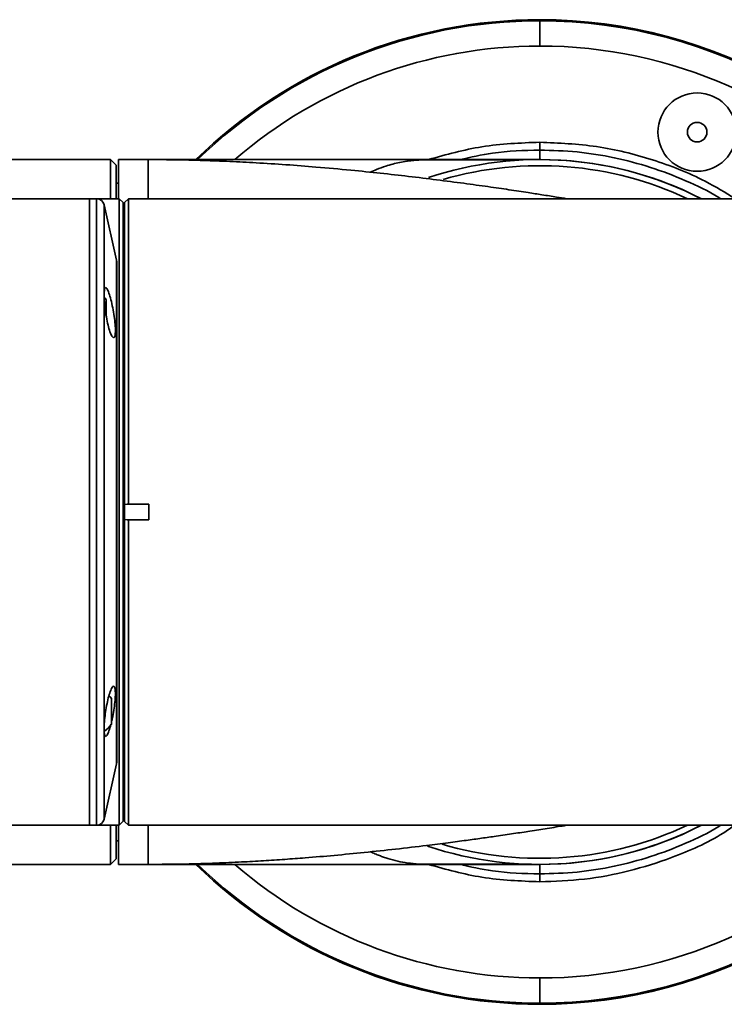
# Model space of a CAD drawing. Header units: millimetres. Extents: x -55 to 650, y 0 to 297.
# Tile 23 of 40: x 201.5 to 210.49, y 90.38 to 102.95. Entities that reach past the tile are written whole.
import ezdxf

# ---------------------------------------------------------------- set-up
doc = ezdxf.new("R2010")
doc.units = ezdxf.units.MM

msp = doc.modelspace()

# ---------------------------------------------------------------- linework, layer by layer
at = {"color": 7, "linetype": 'Continuous', "lineweight": 35}
for p, q in [((208.1384, 102.9407), (208.1384, 102.9549)), ((208.1384, 102.6189), (208.1384, 102.9407)), ((208.1384, 101.1694), (208.1384, 101.2904)), ((202.6584, 101.1689), (196.7384, 101.1689)), ((202.7284, 101.0989), (202.6584, 101.1689)), ((202.6584, 100.6689), (202.6584, 101.1689)), ((202.7284, 100.6689), (202.7284, 101.0989)), ((202.7584, 101.1689), (202.7584, 100.6689)), ((203.1382, 101.1689), (202.7584, 101.1689)), ((208.1384, 101.1689), (203.1382, 101.1689)), ((208.0691, 101.1689), (208.1384, 101.1694)), ((202.7584, 100.8689), (202.7284, 100.8689)), ((202.3882, 100.6689), (197.9382, 100.6689)), ((202.4782, 100.6689), (202.3882, 100.6689)), ((202.3882, 92.6689), (202.3882, 100.6689)), ((202.3882, 93.8404), (202.3882, 100.6689)), ((202.768, 100.6689), (202.4782, 100.6689)), ((202.7345, 99.8853), (202.5758, 100.5908)), ((202.818, 100.6189), (202.768, 100.6689)), ((202.768, 92.6701), (202.768, 100.6689)), ((202.8182, 100.6189), (202.818, 100.6189)), ((202.818, 100.6189), (202.818, 92.72)), ((202.8182, 92.72), (202.8182, 100.6189)), ((202.8385, 100.6189), (202.8382, 100.6189)), ((202.8382, 100.6189), (202.8382, 96.7639)), ((202.8885, 100.6689), (202.8385, 100.6189)), ((202.8385, 96.7639), (202.8385, 100.6189)), ((208.1382, 100.6689), (202.8885, 100.6689)), ((202.8885, 100.6689), (202.8885, 96.7689)), ((212.5882, 100.6689), (208.1382, 100.6689)), ((202.8382, 100.4189), (202.8182, 100.4189)), ((202.737, 93.4744), (202.737, 99.8633)), ((202.6032, 99.3795), (202.6032, 99.1725)), ((202.8382, 96.7639), (202.8385, 96.7639)), ((202.8382, 96.5738), (202.8382, 96.7639)), ((202.8385, 96.7639), (202.8697, 96.7689)), ((202.8697, 96.7689), (202.8885, 96.7689)), ((202.8885, 96.7689), (203.1482, 96.7689)), ((203.1482, 96.7689), (203.1482, 96.5689)), ((202.8385, 96.5738), (202.8382, 96.5738)), ((202.8382, 96.5738), (202.8382, 92.7189)), ((202.8385, 92.7189), (202.8385, 96.5738)), ((202.8697, 96.5689), (202.8385, 96.5738)), ((202.8885, 96.5689), (202.8697, 96.5689)), ((202.8885, 96.5689), (202.8885, 92.6689)), ((203.1482, 96.5689), (202.8885, 96.5689)), ((202.6686, 94.2883), (202.6686, 93.9583)), ((202.3882, 92.6689), (202.3882, 93.8404)), ((202.5758, 92.7469), (202.7345, 93.4525)), ((202.8182, 92.9189), (202.8382, 92.9189)), ((197.9382, 92.6689), (202.3882, 92.6689)), ((202.3882, 92.6689), (202.4782, 92.6689)), ((202.4782, 92.6689), (202.5082, 92.6689)), ((202.5082, 92.6701), (202.768, 92.6701)), ((202.5082, 92.6689), (202.5082, 92.6701)), ((202.6584, 92.1689), (202.6584, 92.6701)), ((202.7284, 92.2389), (202.7284, 92.6701)), ((202.7584, 92.6762), (202.7584, 92.1689)), ((202.818, 92.72), (202.7867, 92.6889)), ((202.8182, 92.72), (202.818, 92.72)), ((202.8382, 92.7189), (202.8385, 92.7189)), ((202.8385, 92.7189), (202.8885, 92.6689)), ((202.8885, 92.6689), (208.1382, 92.6689)), ((208.1382, 92.6689), (212.5882, 92.6689)), ((202.7284, 92.4689), (202.7584, 92.4689)), ((196.7384, 92.1689), (202.6584, 92.1689)), ((202.6584, 92.1689), (202.7284, 92.2389)), ((203.1382, 92.1689), (202.7584, 92.1689)), ((203.1391, 92.1689), (208.1384, 92.1689)), ((208.057, 92.1696), (208.0555, 92.1696)), ((208.1384, 92.1683), (208.0691, 92.1689)), ((208.1384, 92.1683), (208.1384, 92.0474)), ((208.1384, 90.7189), (208.1384, 90.397)), ((208.1384, 90.397), (208.1384, 90.3828))]:
    msp.add_line(p, q, dxfattribs=at)
at = {"color": 8, "linetype": 'Continuous', "lineweight": 35}
for p, q in [((208.1384, 101.1689), (208.1384, 101.1694)), ((202.4782, 92.6689), (202.4782, 100.6689)), ((202.5758, 100.5908), (202.5758, 93.8956)), ((202.7345, 94.3945), (202.7345, 99.8853)), ((202.7345, 93.4525), (202.7345, 94.3945)), ((202.5758, 93.8956), (202.5758, 92.7469)), ((208.1384, 92.1689), (208.1384, 92.1683))]:
    msp.add_line(p, q, dxfattribs=at)
at = {"color": 7, "linetype": 'Continuous', "lineweight": 35, "flags": 128}
for points in [[(202.6032, 99.3795), (202.5878, 99.4004), (202.5819, 99.4075)], [(202.6686, 94.2883), (202.6532, 94.3092), (202.6408, 94.3236)], [(202.7867, 92.6889), (202.7813, 92.6835), (202.768, 92.6701)]]:
    msp.add_lwpolyline(points, dxfattribs=at)
at = {"color": 7, "linetype": 'Continuous', "lineweight": 35}
for centre, radius, start, end in [((208.1384, 96.6689), 6.2861, 90, 134.28549), ((208.1384, 96.6689), 6.2719, 90, 134.15247), ((208.1384, 96.6689), 6.2861, 30.43266, 90), ((208.1384, 96.6689), 6.2719, 30.43987, 90), ((208.1384, 96.6689), 5.95, 90, 130.86069), ((208.1384, 96.6689), 5.95, 42.24242, 90), ((210.1475, 101.5192), 0.5, 90, 270), ((210.1475, 101.5192), 0.5, 270, 90), ((210.1475, 101.5192), 0.125, 90, 270), ((210.1475, 101.5192), 0.125, 270, 90), ((208.1384, 96.6689), 4.5, 62.73396, 108.43067), ((208.1384, 96.6689), 4.5005, 62.72079, 90), ((202.4782, 100.5689), 0.1, 12.68038, 90), ((202.637, 99.8633), 0.1, 0, 12.68038), ((202.4225, 94.1233), 0.2963, 302.13027, 326.16368), ((202.637, 93.4744), 0.1, 347.31962, 0), ((208.1384, 96.6689), 6.2719, 270, 329.56012), ((208.1384, 96.6689), 6.2861, 270, 329.56734), ((202.4782, 92.7689), 0.1, 270, 347.31962), ((208.1384, 96.6689), 4.5, 251.43884, 297.26604), ((208.1384, 96.6689), 4.5005, 270, 297.27921), ((208.1384, 96.6689), 5.95, 270, 317.75758), ((208.1384, 96.6689), 6.2861, 225.71451, 270), ((208.1384, 96.6689), 6.2719, 225.84753, 270), ((208.1384, 96.6689), 5.95, 229.13931, 270)]:
    msp.add_arc(centre, radius, start, end, dxfattribs=at)
at = {"color": 8, "linetype": 'Continuous', "lineweight": 35}
for start, end in [(64.76651, 106.21477), (253.63088, 295.23349)]:
    msp.add_arc((208.1384, 96.6689), 4.422, start, end, dxfattribs=at)
for points, knots in [([(206.7198, 101.1689), (206.9453, 101.232), (207.4093, 101.362), (207.8909, 101.3807), (208.1384, 101.3904)], [0, 0, 0, 0, 0.4860912, 1, 1, 1, 1]), ([(208.1384, 101.3904), (208.3815, 101.3795), (208.8687, 101.3577), (209.5802, 101.1811), (210.1747, 100.9495), (210.5089, 100.7459), (210.6355, 100.6689)], [0, 0, 0, 0, 0.2767298, 0.554521, 0.8313147, 1, 1, 1, 1]), ([(208.1384, 101.2904), (207.9363, 101.2849), (207.5926, 101.2755), (207.2577, 101.1995), (207.1197, 101.1682)], [0, 0, 0, 0, 0.5879972, 1, 1, 1, 1]), ([(210.4504, 100.6689), (210.4423, 100.6741), (210.3001, 100.7657), (210.0001, 100.9041), (209.5543, 101.0779), (209.0904, 101.1989), (208.617, 101.2761), (208.2979, 101.2856), (208.1384, 101.2904)], [0, 0, 0, 0, 0.0119757, 0.2095806, 0.4071854, 0.6047903, 0.8023952, 1, 1, 1, 1]), ([(203.1382, 101.1689), (203.1382, 101.1618), (203.1382, 101.1476), (203.1382, 101.0294), (203.1382, 100.8738), (203.1382, 100.7271), (203.1382, 100.6689)], [0, 0, 0, 0, 0.2732631, 0.5465272, 0.819794, 1, 1, 1, 1]), ([(208.032, 101.1677), (208.0415, 101.1678), (208.0605, 101.1682), (208.0651, 101.1684), (208.042, 101.1678), (208.0408, 101.1678)], [0, 0, 0, 0, 0.4882209, 0.9752844, 1, 1, 1, 1]), ([(203.1382, 92.6689), (203.1382, 92.6106), (203.1382, 92.4639), (203.1382, 92.3084), (203.1382, 92.1901), (203.1382, 92.176), (203.1382, 92.1689)], [0, 0, 0, 0, 0.180206, 0.4534728, 0.7267369, 1, 1, 1, 1]), ([(208.1384, 92.0474), (208.2979, 92.0521), (208.617, 92.0616), (209.0904, 92.1388), (209.5543, 92.2598), (210.0001, 92.4337), (210.3001, 92.572), (210.4423, 92.6636), (210.4504, 92.6689)], [0, 0, 0, 0, 0.1976048, 0.3952097, 0.5928145, 0.7904193, 0.9880241, 1, 1, 1, 1]), ([(210.6274, 92.6689), (210.5789, 92.635), (210.3313, 92.4619), (209.8734, 92.2658), (209.2779, 92.0753), (208.7119, 91.9679), (208.3292, 91.9542), (208.1384, 91.9474)], [0, 0, 0, 0, 0.06751059, 0.34495577, 0.56304306, 0.782097, 1, 1, 1, 1]), ([(208.1384, 91.9474), (207.8909, 91.957), (207.4093, 91.9757), (206.9453, 92.1057), (206.7198, 92.1689)], [0, 0, 0, 0, 0.5139192, 1, 1, 1, 1]), ([(207.1114, 92.1712), (207.2521, 92.1392), (207.5898, 92.0624), (207.9363, 92.0529), (208.1384, 92.0474)], [0, 0, 0, 0, 0.4168198, 1, 1, 1, 1]), ([(207.9634, 92.1723), (207.9821, 92.1716), (208.0196, 92.1703), (208.0577, 92.1696), (208.0637, 92.1695), (208.05, 92.1697), (208.0457, 92.1698)], [0, 0, 0, 0, 0.20400293, 0.40936717, 0.81862585, 1, 1, 1, 1])]:
    msp.add_open_spline(points, degree=3, knots=knots, dxfattribs=at)
at = {"color": 7, "linetype": 'Continuous', "lineweight": 35}
for points, knots in [([(208.1384, 101.3904), (208.1384, 101.3766), (208.1384, 101.3623), (208.1384, 101.335), (208.1384, 101.3224), (208.1384, 101.304), (208.1384, 101.2979), (208.1384, 101.2912), (208.1384, 101.2906), (208.1384, 101.2904)], [0, 0, 0, 0, 0.25, 0.25, 0.5, 0.5, 0.75, 0.75, 1, 1, 1, 1]), ([(208.4807, 100.6689), (208.4388, 100.6758), (208.3474, 100.6911), (208.1799, 100.7179), (207.9798, 100.7491), (207.7518, 100.7836), (207.4781, 100.8233), (207.1703, 100.8658), (206.8303, 100.9102), (206.4725, 100.9539), (206.1059, 100.9951), (205.7116, 101.0356), (205.3088, 101.0721), (204.9023, 101.1036), (204.5338, 101.1274), (204.2356, 101.1427), (203.9971, 101.1526), (203.7746, 101.1601), (203.4849, 101.1671), (203.2632, 101.1683), (203.1382, 101.1689)], [0, 0, 0, 0, 0.053042, 0.1157416, 0.1688083, 0.2336423, 0.2971596, 0.3630936, 0.4309468, 0.4959392, 0.5569847, 0.61773, 0.6872528, 0.7451786, 0.8015087, 0.8501348, 0.875257, 0.9048286, 0.9463246, 1, 1, 1, 1]), ([(205.9753, 101.0079), (206.0022, 101.0196), (206.0681, 101.0484), (206.1633, 101.0828), (206.2612, 101.1123), (206.3496, 101.1339), (206.4294, 101.1479), (206.4973, 101.1564), (206.5505, 101.161), (206.6157, 101.1649), (206.6882, 101.1668), (206.7677, 101.1678), (206.88, 101.1684), (207.0792, 101.1685), (207.2514, 101.168), (207.3508, 101.1677)], [0, 0, 0, 0, 0.0806584, 0.1977376, 0.2870985, 0.3764205, 0.4657251, 0.5179652, 0.5626071, 0.5998598, 0.6679244, 0.7008213, 0.733803, 0.8463558, 1, 1, 1, 1]), ([(208.0408, 101.1679), (208.0113, 101.1678), (207.9367, 101.1677), (207.7516, 101.1674), (207.5428, 101.1672), (207.3523, 101.167), (207.1333, 101.1668), (206.9077, 101.1667), (206.7516, 101.1667), (206.6817, 101.1667)], [0, 0, 0, 0, 0.1460815, 0.3687818, 0.4887548, 0.6147089, 0.7470969, 0.8867087, 1, 1, 1, 1]), ([(208.0392, 101.1679), (208.0103, 101.1678), (207.9365, 101.1677), (207.7527, 101.1674), (207.544, 101.1672), (207.3536, 101.167), (207.1346, 101.1668), (206.9138, 101.1667), (206.7628, 101.1667), (206.6979, 101.1667)], [0, 0, 0, 0, 0.1444017, 0.3697161, 0.4910944, 0.6185214, 0.7524555, 0.8936933, 1, 1, 1, 1]), ([(208.039, 101.1678), (208.0449, 101.1679), (208.0531, 101.1681), (208.0534, 101.1681), (208.0535, 101.1681)], [0, 0, 0, 0, 0.7144412, 1, 1, 1, 1]), ([(202.6962, 98.8945), (202.6893, 98.899), (202.6756, 98.908), (202.6506, 98.9669), (202.626, 99.0521), (202.604, 99.1577), (202.5873, 99.2694), (202.5775, 99.3735), (202.5751, 99.4582), (202.5801, 99.5154), (202.5919, 99.5397), (202.6096, 99.5287), (202.6319, 99.4828), (202.6566, 99.4057), (202.681, 99.3053), (202.7018, 99.1939), (202.716, 99.0858), (202.7216, 98.9939), (202.7183, 98.9283), (202.7086, 98.8972), (202.6996, 98.8953), (202.6962, 98.8945)], [0, 0, 0, 0, 0.0549329, 0.1098295, 0.1653896, 0.2209572, 0.2757332, 0.3293348, 0.3818817, 0.4338715, 0.4859641, 0.5387595, 0.5926443, 0.6476242, 0.7032575, 0.7587172, 0.8131101, 0.8660004, 0.9177553, 0.9693354, 1, 1, 1, 1]), ([(202.5971, 93.8034), (202.5922, 93.8059), (202.5823, 93.8108), (202.5757, 93.8624), (202.5762, 93.9401), (202.5839, 94.0378), (202.5982, 94.1446), (202.6178, 94.2499), (202.6413, 94.3424), (202.6663, 94.4109), (202.6897, 94.4462), (202.7083, 94.4434), (202.7193, 94.4035), (202.7214, 94.3329), (202.7148, 94.2406), (202.7005, 94.1369), (202.6841, 94.047), (202.6725, 94.001), (202.6686, 93.9858)], [0, 0, 0, 0, 0.0640842, 0.1282024, 0.1915699, 0.2545703, 0.317995, 0.382499, 0.4483823, 0.5154589, 0.5829773, 0.6498402, 0.7151108, 0.7786036, 0.8411225, 0.9039465, 0.9681468, 1, 1, 1, 1]), ([(202.6611, 93.9546), (202.6595, 93.9483), (202.6501, 93.9086), (202.6315, 93.8554), (202.6112, 93.8113), (202.6011, 93.8056), (202.5971, 93.8034)], [0, 0, 0, 0, 0.066984, 0.4180591, 0.7704995, 1, 1, 1, 1]), ([(203.1382, 92.1689), (203.2963, 92.1699), (203.5872, 92.1717), (203.9848, 92.1841), (204.3185, 92.1989), (204.6107, 92.2152), (204.8816, 92.2331), (205.1831, 92.2556), (205.5239, 92.2847), (205.9115, 92.3221), (206.3082, 92.3648), (206.6644, 92.4069), (206.962, 92.4446), (207.1945, 92.4754), (207.3983, 92.5034), (207.6016, 92.5323), (207.8101, 92.5629), (208.0299, 92.5963), (208.2477, 92.6306), (208.4011, 92.6555), (208.4701, 92.6671), (208.4809, 92.6689)], [0, 0, 0, 0, 0.0677257, 0.1246107, 0.1710583, 0.2123334, 0.2523033, 0.2910173, 0.3478326, 0.4087259, 0.4749453, 0.5446515, 0.596057, 0.6425915, 0.6840093, 0.7261558, 0.7812246, 0.8380059, 0.90563, 0.985296, 1, 1, 1, 1]), ([(207.3508, 92.1701), (207.2502, 92.1698), (207.1222, 92.1693), (206.9679, 92.1693), (206.8936, 92.1694), (206.805, 92.1697), (206.7228, 92.1703), (206.65, 92.1719), (206.5566, 92.1754), (206.451, 92.1854), (206.3233, 92.2088), (206.2224, 92.2363), (206.1446, 92.2621), (206.0902, 92.282), (206.0337, 92.3041), (205.9948, 92.3212), (205.9752, 92.3297)], [0, 0, 0, 0, 0.1551072, 0.1973121, 0.2350675, 0.2686798, 0.3341613, 0.3677188, 0.4026262, 0.5252967, 0.6471783, 0.7769637, 0.8305786, 0.8836221, 0.9414093, 1, 1, 1, 1]), ([(206.6816, 92.1712), (206.7031, 92.1712), (206.8051, 92.1712), (206.9665, 92.1712), (207.1496, 92.1712), (207.3079, 92.1712), (207.4751, 92.171), (207.6648, 92.1706), (207.8401, 92.1702), (207.9751, 92.1699), (208.0249, 92.1698), (208.0459, 92.1698)], [0, 0, 0, 0, 0.0354025, 0.1678534, 0.2736996, 0.3597552, 0.4659233, 0.5995179, 0.7600505, 0.8984041, 1, 1, 1, 1]), ([(206.6845, 92.1712), (206.7055, 92.1712), (206.807, 92.1712), (206.9678, 92.1712), (207.1509, 92.1712), (207.3092, 92.1712), (207.4761, 92.171), (207.666, 92.1706), (207.7795, 92.1704), (207.841, 92.1702)], [0, 0, 0, 0, 0.0455879, 0.2206735, 0.3605905, 0.4743538, 0.6147127, 0.791324, 1, 1, 1, 1]), ([(208.1384, 91.9474), (208.1384, 91.9612), (208.1384, 91.9755), (208.1384, 92.0028), (208.1384, 92.0153), (208.1384, 92.0337), (208.1384, 92.0398), (208.1384, 92.0466), (208.1384, 92.0471), (208.1384, 92.0474)], [0, 0, 0, 0, 0.25, 0.25, 0.5, 0.5, 0.75, 0.75, 1, 1, 1, 1])]:
    msp.add_open_spline(points, degree=3, knots=knots, dxfattribs=at)

doc.saveas('drawing.dxf')
